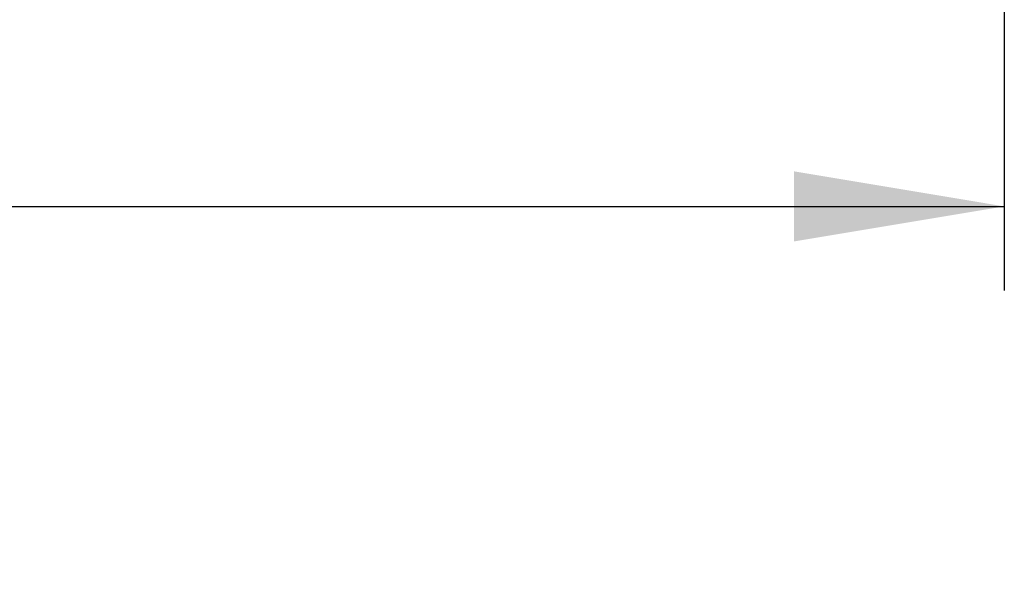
# Model space of a CAD drawing. Header units: inches. Extents: x 1 to 359, y -2 to 239.
# Tile 34 of 65: x 113 to 125, y 186 to 193. Entities that reach past the tile are written whole.
import ezdxf
from ezdxf.enums import TextEntityAlignment as Align

# ---------------------------------------------------------------- set-up
doc = ezdxf.new("R2010")
doc.units = ezdxf.units.IN
doc.header["$MEASUREMENT"] = 0
doc.layers.add('Default', color=7, linetype='Continuous')
doc.styles.add('SEACAD_Times_New_Roman', font='times.ttf')
doc.dimstyles.new('HAMMOND_(STH_-_540x360)', dxfattribs={"dimtxt": 2, "dimasz": 2.5, "dimexe": 1, "dimexo": 1, "dimgap": 0.5, "dimtad": 0, "dimtih": 1, "dimtoh": 1, "dimzin": 0, "dimdsep": 46, "dimtxsty": 'SEACAD_Times_New_Roman', "dimblk1": '_SE_FILLED', "dimblk2": '_SE_FILLED', "dimsah": 1, "dimcen": 1, "dimadec": 0, "dimazin": 0, "dimtfac": 0.8, "dimtofl": 0, "dimtmove": 0, "dimatfit": 3, "dimfxl": 1, "dimtolj": 1, "dimtzin": 0, "dimarcsym": 0})

# ---------------------------------------------------------------- blocks, each defined once
blk = doc.blocks.new('DMBLK224')
at = {"layer": 'Default', "linetype": 'Continuous', "transparency": 16777216}
for points in [[(93.34, 190.415), (93.34, 191.248), (90.84, 190.831)], [(122.34, 190.415), (124.84, 190.831), (122.34, 191.248)]]:
    blk.add_hatch(color=7, dxfattribs=at).paths.add_polyline_path(points)
at = {"layer": 'Default', "color": 7, "linetype": 'Continuous', "transparency": 16777216}
for p, q in [((90.84, 194.798), (90.84, 189.831)), ((124.84, 194.851), (124.84, 189.831)), ((90.84, 190.831), (103.728, 190.831)), ((111.952, 190.831), (124.84, 190.831))]:
    blk.add_line(p, q, dxfattribs=at)
at = {"layer": 'Default', "color": 7, "linetype": 'Continuous', "transparency": 16777216, "style": 'SEACAD_Times_New_Roman'}
for s, p in [('34.00', (104.428, 191.831)), ('DOO', (104.641, 188.831))]:
    blk.add_text(s, height=2, dxfattribs=at).set_placement(p, align=Align.TOP_LEFT)
blk = doc.blocks.new('_SE_FILLED')
at = {"color": 0}
blk.add_line((0, 0), (-1, 0), dxfattribs=at)
blk.add_solid([(0, 0), (-1, -0.1665), (-1, 0.1665), (0, 0)], dxfattribs=at)

msp = doc.modelspace()

# ---------------------------------------------------------------- dimensions: what is measured, and where the dimension line sits
at = {"layer": 'Default', "color": 7, "linetype": 'Continuous'}
dim = msp.add_linear_dim(base=(90.84, 190.831), p1=(90.84, 195.798), p2=(124.84, 195.851), angle=0.0885, text='\\A1;<>\\PDOO', dimstyle='HAMMOND_(STH_-_540x360)', dxfattribs=at)
dim.commit()
dim.dimension.update_dxf_attribs({"geometry": 'DMBLK224', "text_midpoint": (107.84, 190.831), "dimtype": 161})

doc.saveas('drawing.dxf')
